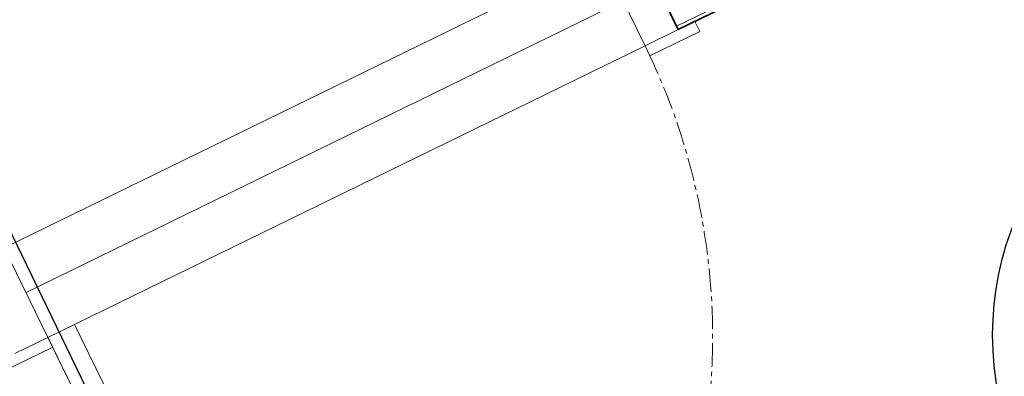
# Model space of a CAD drawing. Header units: millimetres. Extents: x -197461 to 862495, y -970068 to 63888.
# Tile 156 of 253: x -128758 to -127425, y -161758 to -161275. Entities that reach past the tile are written whole.
import ezdxf

# ---------------------------------------------------------------- set-up
doc = ezdxf.new("R2010")
doc.units = ezdxf.units.MM
doc.linetypes.add('CENTER', pattern=[50.8, 31.75, -6.35, 6.35, -6.35])
for name, color, linetype, lineweight in [('A-AREA-IDEN', 252, 'CONTINUOUS', 25), ('A-Door', 252, 'CONTINUOUS', 0), ('A-FLOR', 192, 'CONTINUOUS', 5), ('A-Wall', 252, 'CONTINUOUS', 0), ('I-WALL', 2, 'CONTINUOUS', 18)]:
    doc.layers.add(name, color=color, linetype=linetype, lineweight=lineweight)
doc.layers.add('UAS', color=240, linetype='CONTINUOUS')

# ---------------------------------------------------------------- blocks, each defined once
blk = doc.blocks.new('PBL_BIOR_pilndurvis - BIOR 1000 x 2100mm-4004857-Pirmā stāva plāns uz atzīmes 0_000 M1-150')
at = {"layer": 'A-Door'}
for p, q in [((410, 67.5), (410, 967.5)), ((450, 67.5), (450, 967.5)), ((-450, 82.5), (-525, 82.5)), ((-525, 82.5), (-525, 67.5)), ((-450, 67.5), (-450, 82.5)), ((525, 82.5), (450, 82.5)), ((450, 82.5), (450, 67.5)), ((-500, 67.5), (-450, 67.5)), ((-450, 67.5), (-500, 67.5)), ((-450, -67.5), (-450, 67.5)), ((450, 67.5), (410, 67.5)), ((450, 67.5), (500, 67.5)), ((500, 67.5), (450, 67.5)), ((450, 67.5), (450, -67.5))]:
    blk.add_line(p, q, dxfattribs=at)
at = {"layer": 'A-Door', "color": 250, "linetype": 'CENTER', "lineweight": 5}
blk.add_line((450, 67.5), (450, 967.5), dxfattribs=at)
blk.add_arc((450, 67.5), 900, 90, 180, dxfattribs=at)
blk = doc.blocks.new('PBL_telpnu_numeracija_0001 - PBL telpas NUMERĀCIJA-1342367-Pirmā stāva plāns uz atzīmes 0_000 M1-150')
at = {"layer": 'A-AREA-IDEN'}
blk.add_circle((0.0338, 0.0244), 2.7334, dxfattribs=at)

msp = doc.modelspace()

# ---------------------------------------------------------------- linework, layer by layer
at = {"layer": 'A-FLOR', "color": 251, "true_color": 0x636466}
msp.add_line((-128749.53733, -161644.90017), (-127940.79791, -161250.00709), dxfattribs=at)
at = {"layer": 'A-Wall', "color": 251, "lineweight": 5, "true_color": 0x636466}
msp.add_line((-127642.13806, -161173.72948), (-127868.44481, -161284.23104), dxfattribs=at)
at = {"layer": 'I-WALL', "color": 251, "lineweight": 35, "true_color": 0x636466}
for p, q in [((-127925.48492, -161167.41312), (-127866.25096, -161288.72404)), ((-127866.25096, -161288.72404), (-127635.45122, -161176.02863))]:
    msp.add_line(p, q, dxfattribs=at)
at = {"layer": 'I-WALL', "color": 251, "lineweight": 5, "true_color": 0x636466}
for p, q in [((-128779.15431, -161584.24472), (-127970.41489, -161189.35163)), ((-127911.18093, -161310.66254), (-128719.92035, -161705.55563))]:
    msp.add_line(p, q, dxfattribs=at)
at = {"layer": 'UAS', "color": 1}
msp.add_lwpolyline([(-108882.05985, -152499.80338), (-118652.02183, -157307.79889), (-116928.92324, -161062.86237), (-117178.05588, -161104.36216), (-118818.08908, -157370.02076), (-126172.67748, -160804.85161), (-125650.08955, -161932.85597), (-128053.96861, -163039.97136), (-129370.82161, -160324.40531), (-130645.95139, -160888.40749), (-128435.89154, -165936.22283), (-129409.43304, -166448.99001), (-129356.85036, -166541.02942), (-127567.5789, -165528.65149), (-127514.93272, -165633.84734), (-128488.53772, -166146.58671), (-125780.1491, -170775.09284)], dxfattribs=at)

# ---------------------------------------------------------------- block references
at = {"layer": 'A-AREA-IDEN', "color": 251, "true_color": 0x636466, "xscale": 149.9999999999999, "yscale": 149.9999999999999, "zscale": 149.9999999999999, "rotation": 26.06501624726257}
msp.add_blockref('PBL_telpnu_numeracija_0001 - PBL telpas NUMERĀCIJA-1342367-Pirmā stāva plāns uz atzīmes 0_000 M1-150', (-127033.4671, -161707.86026), dxfattribs=at)
at = {"layer": 'A-Door', "color": 251, "true_color": 0x636466, "rotation": 206.0254347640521}
msp.add_blockref('PBL_BIOR_pilndurvis - BIOR 1000 x 2100mm-4004857-Pirmā stāva plāns uz atzīmes 0_000 M1-150', (-128345.16762, -161447.45363), dxfattribs=at)

doc.saveas('drawing.dxf')
